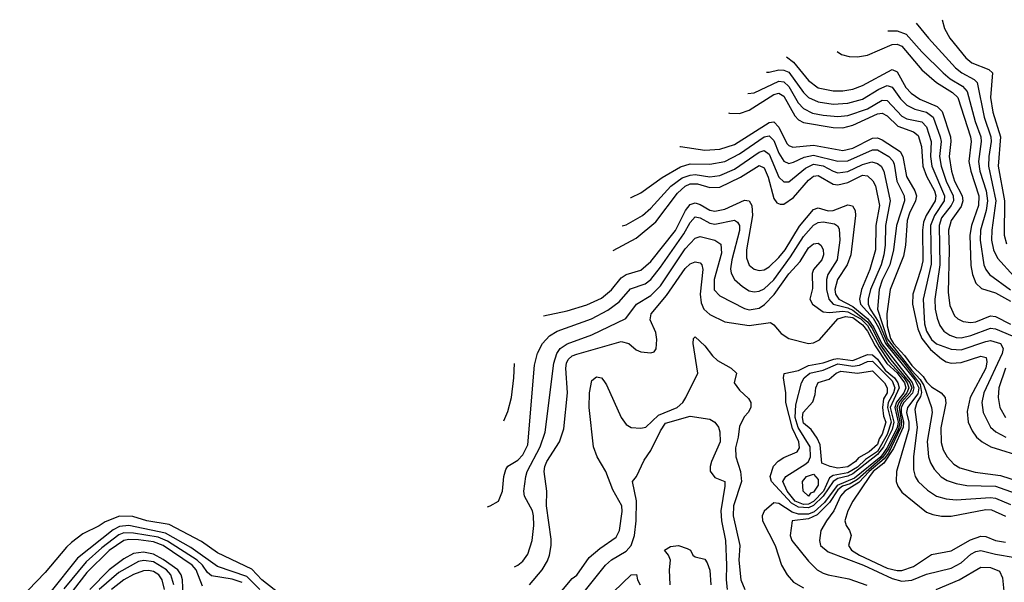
# Model space of a CAD drawing. Header units: inches. Extents: x 501365 to 657855, y 482276 to 547543.
# Tile 141 of 256: x 524707 to 528705, y 516300 to 518586. Entities that reach past the tile are written whole.
import ezdxf

# ---------------------------------------------------------------- set-up
doc = ezdxf.new("R2010")
doc.units = ezdxf.units.IN
doc.header["$MEASUREMENT"] = 0
doc.layers.add('A5521', color=7, linetype='Continuous')

msp = doc.modelspace()

# ---------------------------------------------------------------- linework, layer by layer
at = {"layer": 'A5521', "color": 5}
for points, elevation in [([(528452.6, 518585.6), (528463, 518550), (528484.4, 518510), (528548.8, 518430), (528573.9, 518410), (528643.2, 518383.2), (528657.6, 518370), (528649.2, 518270), (528659, 518210), (528690, 518110), (528680.8, 517990), (528706.1, 517850), (528705.3, 517710), (528715, 517675)], 2180), ([(528233.1, 518540.2), (528270, 518540.9), (528306.6, 518526.6), (528370, 518454.4), (528456.6, 518370), (528485.3, 518345.3), (528535.1, 518315.1), (528554.1, 518294.1), (528587.7, 518172.3), (528609.8, 518110), (528611.9, 518090), (528600.9, 518010), (528606.5, 517970), (528631.4, 517890), (528636.8, 517850), (528631.5, 517810), (528609.2, 517730), (528607.1, 517690), (528622.7, 517590), (528630.3, 517570.3), (528645.5, 517550), (528730, 517488.5)], 2140), ([(528347.3, 518571.1), (528397.8, 518510), (528507.8, 518390), (528533.1, 518370), (528582.9, 518342.9), (528595.3, 518330), (528623.2, 518190), (528650.8, 518110), (528652.8, 518090), (528642.5, 518030), (528641.6, 517990), (528671.4, 517850), (528654.5, 517730), (528653.6, 517690), (528661.2, 517650), (528677.2, 517617.2), (528744, 517544)], 2160), ([(528026.8, 518456.4), (528044.3, 518444.3), (528075.5, 518435.5), (528110, 518434.3), (528150, 518441), (528250, 518485), (528270, 518486.1), (528290, 518477.8), (528370, 518382), (528430.4, 518330), (528495.4, 518290), (528516.4, 518270), (528568.8, 518110), (528571.1, 518090), (528561.7, 518010), (528569.5, 517970), (528602.6, 517870), (528601, 517830), (528572.5, 517750), (528565.3, 517710), (528570, 517586.4), (528576.4, 517550), (528590, 517515.1), (528612.8, 517492.8), (528670, 517475.8), (528730, 517441.7)], 2120), ([(527820.8, 518434.2), (527850, 518413.3), (527910, 518338.2), (527950, 518309.1), (528010, 518296.1), (528050, 518296.3), (528090, 518303.3), (528130, 518317.8), (528250, 518382.9), (528270, 518373.9), (528305.9, 518310), (528327.4, 518287.4), (528362.9, 518262.9), (528432.8, 518232.8), (528452.5, 518212.5), (528486.6, 518110), (528488.4, 518090), (528481.1, 518030), (528491, 517970), (528502.9, 517930), (528534.4, 517870), (528536.8, 517850), (528530, 517826.7), (528489.3, 517770), (528478.3, 517730), (528482, 517650), (528477.9, 517477.9), (528483.9, 517423.9), (528502.8, 517382.8), (528516.1, 517370), (528538.8, 517358.8), (528570, 517354.8), (528590, 517358.7), (528650, 517382.8), (528670, 517379.3), (528730, 517348.6)], 2080), ([(527740.1, 518371.8), (527750, 518371.8), (527790, 518381.4), (527810, 518381), (527830, 518372.1), (527890, 518289.4), (527910, 518270.1), (527950, 518251.2), (528010, 518242.1), (528070, 518246.4), (528130, 518263), (528196.2, 518303.8), (528230, 518318.1), (528250, 518311.6), (528283.8, 518263.8), (528310, 518238.2), (528341.5, 518221.5), (528390, 518209.4), (528417, 518190), (528445.7, 518110), (528448.6, 518090), (528442.9, 518030), (528449.1, 517990), (528469.4, 517930), (528498.4, 517870), (528499.1, 517850), (528489.2, 517830), (528450, 517780.1), (528440.5, 517750), (528443.7, 517590), (528424, 517450), (528425.2, 517410), (528432.6, 517372.6), (528443.2, 517343.2), (528460.4, 517320.4), (528484, 517304), (528510, 517294.5), (528530, 517293.6), (528570, 517302.6), (528650, 517332.8), (528670, 517330), (528762.5, 517290)], 2060), ([(527663.9, 518285.1), (527690, 518288.1), (527790, 518335.5), (527810, 518333.3), (527830, 518313.6), (527867.9, 518247.9), (527890, 518224.4), (527926.4, 518206.4), (527970, 518197.3), (528030, 518191.7), (528070, 518196.9), (528150, 518223.9), (528210, 518259.1), (528230, 518257.8), (528290, 518193.8), (528310, 518182.6), (528370, 518170.5), (528390, 518150.9), (528408, 518090), (528406.4, 518030), (528411.5, 517990), (528463, 517870), (528460.9, 517850), (528421.4, 517790), (528406.4, 517750), (528408.2, 517591.8), (528376.4, 517450), (528381.5, 517350), (528390, 517320.3), (528410, 517286.6), (528430, 517269), (528490, 517246.4), (528530, 517243.9), (528630, 517278.8), (528650, 517281.7), (528690.5, 517270), (528701.2, 517250), (528697.1, 517230), (528622.9, 517070), (528613.7, 517030), (528619.5, 516990), (528650, 516929.6), (528671.3, 516911.3), (528712.3, 516890)], 2040), ([(527585, 518207), (527590, 518205.2), (527630, 518204.8), (527670, 518217.6), (527770, 518281.3), (527790, 518286.9), (527810, 518274.7), (527855.1, 518195.1), (527870, 518178.6), (527890, 518167.2), (528010, 518147.2), (528050, 518146.8), (528090, 518157.2), (528190, 518202.6), (528210, 518205.8), (528230, 518194.5), (528272.7, 518152.7), (528337.2, 518130), (528355.5, 518115.5), (528369, 518070), (528374.3, 517990), (528389.4, 517950), (528422, 517890), (528427.5, 517870), (528424.9, 517850), (528387.7, 517790), (528376.8, 517763.2), (528373.2, 517730), (528374.1, 517605.9), (528367, 517570), (528334, 517470), (528332.6, 517430), (528354.4, 517330), (528370.5, 517290.5), (528405.6, 517245.6), (528450, 517207.7), (528470, 517195.2), (528490, 517189.8), (528530, 517193.4), (528610, 517218.5), (528632.5, 517212.5), (528635.1, 517195.1), (528630.4, 517170), (528567.2, 517050), (528554.1, 516994.1), (528558.8, 516950), (528575.2, 516915.2), (528593, 516890), (528615, 516870), (528650.8, 516850.8), (528790, 516806.9)], 2020), ([(527387.7, 518071), (527390.7, 518070), (527490, 518055.9), (527550, 518059), (527610, 518079), (527750, 518167.7), (527770, 518171), (527789.5, 518149.5), (527822.6, 518082.6), (527830, 518073.9), (527847.3, 518067.3), (527930, 518076), (528050, 518054.7), (528090, 518063.9), (528170, 518103.6), (528190, 518105.2), (528210, 518097.4), (528282.3, 518050), (528293.1, 518030), (528308, 517948), (528341.8, 517890), (528348.4, 517870), (528345.1, 517850), (528320.5, 517799.5), (528311.7, 517770), (528304.3, 517670), (528295.5, 517624.5), (528242.6, 517490), (528228.2, 517390), (528230, 517342.1), (528243.7, 517290), (528255, 517270), (528300.8, 517220.8), (528330, 517180.2), (528376, 517136), (528390, 517114.7), (528410, 517094.2), (528449, 517069), (528465, 517050), (528468, 517028), (528447.4, 516927.4), (528448.5, 516868.5), (528457.7, 516837.7), (528474, 516810), (528500.3, 516780.3), (528525.4, 516765.4), (528587.3, 516747.3), (528690, 516733.1), (528770, 516708.3)], 1980), ([(527187.8, 517863.1), (527190, 517863.2), (527230, 517881.9), (527315.9, 517944.1), (527390, 517987.8), (527430, 517999.9), (527510, 517998.2), (527570, 518009.8), (527630, 518040.2), (527730, 518109.3), (527750, 518113.6), (527770, 518095.2), (527790, 518042.7), (527810, 518010.1), (527830, 518001.3), (527850, 518006.1), (527892.7, 518027.3), (527930, 518034.8), (528030, 518010.3), (528070, 518011.9), (528170, 518057.1), (528190, 518056.7), (528236.3, 518030), (528252.4, 518012.4), (528258.2, 517998.2), (528269.7, 517929.7), (528299.4, 517870), (528300.7, 517850), (528267.5, 517750), (528256.2, 517650), (528240.5, 517590), (528210, 517527.7), (528197.4, 517490), (528190.3, 517409.7), (528230, 517288.7), (528330, 517160.8), (528364.4, 517124.4), (528379.1, 517099.1), (528409.7, 517010), (528412.2, 516990), (528392.1, 516872.1), (528397.9, 516810), (528405.2, 516785.2), (528420.1, 516760.1), (528449, 516729), (528472.8, 516712.8), (528510, 516700.7), (528553.8, 516693.8), (528670, 516691), (528750, 516662.6)], 1960), ([(527153.8, 517747.7), (527170, 517752), (527236.1, 517790), (527270, 517819.9), (527351.2, 517908.8), (527397.4, 517942.6), (527430, 517954), (527450, 517956), (527510, 517947.6), (527550, 517952.1), (527610, 517978.2), (527710, 518047.2), (527730, 518053.6), (527750, 518039.4), (527790, 517945.6), (527810, 517926.8), (527830, 517927.3), (527897.8, 517982.2), (527930, 517998.6), (527970, 517992.3), (528010, 517969.6), (528030, 517963.9), (528070, 517969.4), (528130, 517997.8), (528167.7, 518007.7), (528190, 518001.7), (528205, 517990), (528216.8, 517970), (528241.4, 517850), (528222.7, 517750), (528221.6, 517670), (528216, 517630), (528205.7, 517590), (528162.5, 517490), (528152.2, 517450), (528152.2, 517430), (528160.2, 517410), (528195.5, 517355.5), (528230.9, 517270), (528295, 517195), (528363.7, 517103.7), (528369.2, 517070.8), (528365.8, 517054.2), (528350.7, 517030), (528342.3, 517002.3), (528351.5, 516930), (528336.4, 516810), (528336.8, 516756.8), (528344.1, 516730), (528355.6, 516710), (528394.1, 516674.1), (528430, 516650.1), (528470, 516638.8), (528510, 516635.2), (528650, 516644.9), (528670, 516642.2), (528730, 516615.8)], 1940), ([(527116.8, 517647.7), (527210, 517698.5), (527290, 517764.6), (527378.9, 517881.1), (527410, 517909.6), (527430, 517918.8), (527459.1, 517919.1), (527510, 517903.7), (527550, 517905.4), (527634, 517946), (527710, 517993.3), (527730, 517983.6), (527746.4, 517946.4), (527770, 517859.3), (527781.9, 517841.9), (527795.9, 517835.9), (527810, 517836.6), (527850, 517862.9), (527910, 517933), (527930, 517949.7), (527950, 517952.3), (528010, 517916.9), (528030, 517914.6), (528070, 517924.6), (528130, 517953.7), (528150, 517951.5), (528171.2, 517931.2), (528181.9, 517910), (528198.6, 517830), (528183.5, 517750), (528182.5, 517650), (528159.5, 517570), (528125.7, 517490), (528117.8, 517450), (528122, 517430), (528172.7, 517372.7), (528194.7, 517334.7), (528222.8, 517270), (528341.8, 517121.8), (528357.9, 517090), (528354.5, 517065.5), (528312, 517010), (528308.9, 516990), (528318.1, 516950), (528317.6, 516922.4), (528267.7, 516750), (528266.2, 516710), (528273.3, 516690), (528290, 516665.6), (528390, 516585.4), (528414.9, 516574.9), (528450, 516568.2), (528490, 516568), (528630, 516595.4), (528653.8, 516593.8), (528710, 516569)], 1920), ([(526833.7, 517381.9), (526930, 517402.6), (527010, 517426.6), (527070, 517454), (527110, 517488.4), (527150, 517537.4), (527170, 517550.3), (527230, 517568.1), (527270, 517603.7), (527370.8, 517729.2), (527410.4, 517810), (527430, 517835.2), (527450, 517841.4), (527470, 517835.4), (527510, 517812), (527530, 517807.3), (527570, 517816.4), (527650, 517852.4), (527670.1, 517850.1), (527679.9, 517830), (527682.5, 517790), (527658.9, 517650), (527658.7, 517618.7), (527670, 517588.8), (527690, 517571.8), (527710, 517566.3), (527730, 517569.7), (527750, 517580.9), (527790, 517618.8), (527815.3, 517650), (527873.6, 517746.4), (527930, 517814.1), (527950, 517821.3), (527990, 517809.2), (528010, 517810), (528070, 517833.5), (528089.7, 517829.7), (528099.5, 517810), (528100.9, 517790), (528082.7, 517630), (528067.8, 517590), (528027.5, 517530), (528017.5, 517490), (528019.7, 517470), (528033.8, 517450), (528090, 517420), (528150.8, 517370.8), (528175.7, 517335.7), (528208.1, 517268.1), (528331.1, 517111.1), (528338.7, 517090), (528332.2, 517067.8), (528297.9, 517030), (528287.2, 517010), (528286.7, 516990), (528296.1, 516950), (528294.2, 516930), (528256, 516844), (528216.1, 516783.9), (528173.1, 516750), (528157.5, 516730), (528090.6, 516630), (528070, 516589.7), (528057.9, 516550), (528062.7, 516530), (528076.8, 516510), (528083.7, 516490), (528072.8, 516450), (528085.4, 516430), (528117.9, 516410), (528230, 516357.7), (528270, 516347.3), (528290, 516347.5), (528336.4, 516363.6), (528410, 516413.1), (528490, 516427.5), (528567.9, 516472.1), (528610, 516487.8), (528630, 516486.4), (528670, 516469.2), (528710, 516463.3)], 1880), ([(526606.3, 516606.6), (526618, 516610), (526651.1, 516628.9), (526668.1, 516670), (526672.9, 516730), (526681.3, 516758.7), (526690, 516771.6), (526730, 516796.4), (526750, 516817.1), (526770, 516857.7), (526797.8, 517182.2), (526809.3, 517230.7), (526830.2, 517269.8), (526859.2, 517300.8), (526890, 517320.7), (527029.8, 517370), (527095.2, 517404.8), (527140.9, 517439.1), (527187.3, 517492.7), (527247.3, 517512.7), (527270, 517529.7), (527310, 517580.7), (527404.4, 517715.6), (527430, 517761), (527450, 517784), (527470, 517781.1), (527510, 517758.8), (527530, 517755.3), (527610, 517771.3), (527622.7, 517762.7), (527629.7, 517749.7), (527629.7, 517729.7), (527599.2, 517610), (527594, 517574), (527596, 517556), (527610.4, 517530.4), (527641.8, 517501.8), (527670, 517483.8), (527690, 517479.7), (527710, 517482.6), (527730, 517492.4), (527770, 517529.1), (527837.7, 517622.3), (527890, 517704.6), (527930, 517750.1), (527950, 517761.8), (527970, 517764.5), (528016.1, 517756.1), (528028.3, 517748.3), (528035.3, 517735.3), (528037.7, 517690), (528027, 517610), (527989, 517551), (527983.4, 517530), (527983.1, 517490), (527993.2, 517450), (528010.4, 517430), (528070, 517415.3), (528090, 517405), (528150, 517358.6), (528170, 517329.7), (528202.7, 517262.7), (528244.2, 517204.2), (528321.7, 517110), (528329.5, 517090), (528321.6, 517070), (528288.2, 517031.8), (528278, 517010), (528287.8, 516950), (528285.7, 516930), (528235.1, 516824.9), (528218.3, 516801.7), (528156.6, 516750), (528115.1, 516704.9), (528058.2, 516670), (528039.8, 516650), (528013.6, 516590), (527982.8, 516550), (527960.7, 516510), (527955.3, 516470), (527958.8, 516450), (527990, 516424.3), (528134.2, 516370), (528250, 516315), (528290, 516304.6), (528330, 516308.1), (528390, 516333.6), (528490, 516357), (528530, 516379), (528570, 516413.6), (528590, 516425.3), (528610, 516429.7), (528670, 516413.8), (528750, 516401.1)], 1860), ([(526716.5, 516362.7), (526730, 516369.4), (526750, 516386.4), (526770, 516413.6), (526788.9, 516470), (526794.6, 516530), (526793.3, 516570), (526789.5, 516590), (526756.5, 516650), (526754.1, 516670), (526762.5, 516730), (526768.5, 516750), (526820.5, 516850), (526841.2, 516910), (526875.7, 517190), (526888, 517230), (526902.5, 517250), (526930, 517268.3), (527030, 517305.3), (527168.5, 517371.5), (527211.9, 517430), (527270, 517464.6), (527310, 517503.9), (527410, 517655.1), (527450, 517698), (527470, 517704.4), (527530, 517689.6), (527554.2, 517674.2), (527556.8, 517636.8), (527526.7, 517530), (527527.7, 517487.7), (527550, 517464.1), (527650, 517411.6), (527670, 517406.6), (527710, 517414.1), (527731.3, 517428.7), (527770.4, 517469.6), (527830, 517552.6), (527876.6, 517603.4), (527910, 517658.3), (527930, 517675.1), (527950, 517678), (527960.2, 517670), (527970, 517651.7), (527971.5, 517630), (527963.9, 517610), (527930.6, 517570), (527925.7, 517554.3), (527926.3, 517493.7), (527915.3, 517450), (527926.5, 517430), (527970, 517398.9), (527995.5, 517395.5), (528050, 517401.6), (528070, 517399.3), (528123.4, 517370), (528150, 517343.5), (528196.8, 517256.8), (528237, 517197), (528297.1, 517130), (528311.3, 517110), (528317.7, 517090), (528309.3, 517070), (528277, 517030), (528269, 517010), (528280.8, 516950), (528276.1, 516923.9), (528236.9, 516843.1), (528212.3, 516807.7), (528110, 516718), (528080.1, 516699.9), (528048.9, 516690), (528030, 516676.1), (527995.7, 516624.3), (527946.1, 516573.9), (527910, 516557.5), (527844.4, 516550), (527835.3, 516490), (527843.1, 516470), (527910, 516385.4), (527945.6, 516350), (527970, 516337.2), (527989.7, 516329.7), (528074.5, 516314.5), (528147.6, 516287.6)], 1840), ([(526777.6, 516290), (526828.5, 516350), (526850, 516386.8), (526858.1, 516410), (526865.6, 516450), (526865, 516475), (526847, 516610), (526847.3, 516670), (526837, 516750), (526839.5, 516770), (526848.4, 516790), (526899.5, 516870), (526916.5, 516923.5), (526932.3, 517070), (526924.7, 517170), (526927, 517190), (526934.4, 517205.6), (526950, 517219.3), (526970, 517227.2), (527150, 517278.2), (527181.1, 517270), (527210, 517244.4), (527230, 517236.5), (527270, 517232), (527283.3, 517236.7), (527292.2, 517247.8), (527294.2, 517285.8), (527290, 517314.5), (527266.8, 517366.8), (527271.1, 517390), (527334.4, 517465.6), (527410, 517574.7), (527430, 517593.5), (527450, 517601.6), (527470, 517597.1), (527476.6, 517590), (527481, 517570), (527470.8, 517470), (527475, 517435), (527484.9, 517410), (527510, 517387.3), (527570, 517357.5), (527670, 517342.9), (527755.9, 517355.9), (527770, 517346), (527798.9, 517310), (527830, 517290.5), (527910, 517270.7), (527930, 517272.3), (527954.7, 517285.3), (528029.9, 517370.1), (528060.6, 517379.4), (528090, 517375.3), (528130, 517346.2), (528150, 517320.2), (528181.2, 517261.2), (528229.1, 517189.1), (528270, 517151), (528299.9, 517110), (528305.6, 517090), (528297.1, 517070), (528268.2, 517031.8), (528260.7, 517010), (528273.9, 516950), (528270.7, 516929.3), (528231.6, 516848.4), (528203.5, 516810), (528097.6, 516722.4), (528027.3, 516692.7), (527975.9, 516624.1), (527933.7, 516586.3), (527910, 516576.2), (527870, 516577.2), (527844.5, 516584.5), (527790, 516619.8), (527770, 516622.4), (527730.7, 516589.3), (527722, 516570), (527724, 516550), (527774.6, 516450), (527800.8, 516370), (527824.1, 516330), (527850, 516300.7), (527890, 516278)], 1820), ([(526810, 516146.9), (526950, 516315), (526970, 516329.4), (527019.8, 516400.2), (527063, 516437), (527130, 516482.6), (527143.2, 516510), (527153.1, 516586.9), (527152, 516610), (527116.2, 516676.2), (527087, 516750), (527052.1, 516810), (527037.9, 516850), (527019.9, 517010), (527020.5, 517070), (527030, 517120.2), (527050, 517134.7), (527070, 517130.1), (527078.9, 517118.9), (527090, 517102.6), (527150, 516969.4), (527170, 516941.1), (527190, 516928.2), (527230, 516925.9), (527250, 516929.6), (527301, 516979), (527376.7, 517010), (527399.5, 517030), (527412.9, 517050), (527461.1, 517150), (527441.5, 517270), (527443.9, 517290), (527450, 517296.9), (527490, 517260.9), (527520.1, 517220.1), (527541.3, 517201.3), (527596, 517170), (527617.5, 517150), (527608, 517110), (527630, 517080.9), (527666.3, 517046.3), (527675.8, 517030), (527676.1, 517010), (527665.5, 516990), (527650, 516973.5), (527630, 516933.7), (527624.9, 516890), (527613.3, 516846.7), (527615.3, 516810), (527634.9, 516750), (527638, 516710), (527606.4, 516610), (527604.2, 516570), (527631.3, 516450), (527627.9, 516390), (527635.1, 516310), (527651.2, 516270)], 1780), ([(526673.1, 516955.6), (526690, 516994), (526704.7, 517050), (526713.7, 517130), (526715.9, 517189.4)], 1880), ([(528710.1, 517170.1), (528683.2, 517090), (528681.1, 517050), (528687.6, 517010), (528710.1, 516970)], 2060), ([(526999.5, 516260.5), (527085.7, 516370), (527110, 516391.1), (527170, 516426), (527189.6, 516450), (527204.2, 516490), (527210.2, 516550), (527211.4, 516631.4), (527195.3, 516710), (527211.8, 516730), (527243.3, 516796.7), (527270, 516835.3), (527310, 516915.8), (527330, 516946.5), (527430, 516975.2), (527510, 516962.4), (527530.4, 516950), (527544.4, 516930), (527550.9, 516910.9), (527551, 516870), (527516.8, 516790), (527510.8, 516770), (527511.6, 516751.6), (527530, 516725.2), (527570.2, 516710), (527570.8, 516690.8), (527554.2, 516590), (527557.3, 516550), (527573.6, 516470), (527578, 516370), (527575.7, 516310), (527580.4, 516270)], 1760), ([(525791.3, 516231.3), (525690.6, 516310), (525650, 516353.7), (525510, 516420.1), (525445.2, 516465.2), (525314.1, 516534.1), (525223.9, 516550), (525167.3, 516567.3), (525111.9, 516568.1), (525054.1, 516545.9), (525030, 516529), (524963.8, 516496.2), (524918, 516462), (524897.1, 516442.9), (524810, 516339.3), (524707.2, 516232.8)], 1620), ([(525682.5, 516270), (525630, 516324.1), (525510, 516364.6), (525401.9, 516441.9), (525299.1, 516499.1), (525150, 516530.9), (525112.9, 516527.1), (525086.4, 516513.6), (524942.3, 516397.7), (524830, 516256.8)], 1640), ([(525610, 516299.3), (525570, 516313.2), (525486.1, 516326.1), (525470, 516339.2), (525448.9, 516370), (525428.1, 516390), (525307.5, 516467.5), (525270, 516482.9), (525170, 516500), (525130, 516500.6), (525110, 516493), (525040.2, 516439.8), (524977.2, 516382.8), (524886.6, 516273.4)], 1660), ([(525450, 516284.5), (525423.2, 516350), (525408.2, 516370), (525290, 516449.6), (525250, 516464.2), (525190, 516473), (525150, 516474.4), (525130, 516469.3), (525070, 516429), (524979.9, 516340.1), (524901.2, 516238.8)], 1680), ([(525372.9, 516212.9), (525368.1, 516310), (525362.4, 516330), (525349.1, 516350), (525290, 516392.4), (525250, 516413.6), (525210, 516421.7), (525170, 516416.6), (525130, 516395), (525070, 516350.6), (524991.7, 516270)], 1720), ([(527348, 516290), (527345.6, 516350), (527349.6, 516390), (527342, 516410), (527325.2, 516430), (527350, 516445.3), (527382, 516450), (527417.3, 516437.3), (527430.8, 516430), (527441, 516410), (527450, 516402.8), (527490, 516394), (527498.7, 516378.7), (527509.2, 516349.2), (527513.4, 516290)], 1740), ([(525333.7, 516290), (525321.5, 516330), (525303.3, 516350), (525250, 516382.4), (525211.3, 516388.7), (525190, 516384.1), (525110, 516339.9), (525030, 516270)], 1740), ([(525295.2, 516270), (525286.2, 516310), (525272.4, 516330), (525250, 516344.1), (525230, 516348.5), (525210, 516346), (525170, 516331.5), (525130, 516310), (525080.2, 516270)], 1760), ([(528428.7, 516271.3), (528522.6, 516310), (528610, 516360.7), (528650, 516360.2), (528685.5, 516345.5), (528698.7, 516318.7), (528705.1, 516250)], 1840), ([(527047.3, 516192.7), (527190, 516330.2), (527211.7, 516331.7), (527215.8, 516310), (527227.3, 516290)], 1740)]:
    msp.add_lwpolyline(points, dxfattribs=dict(at, elevation=elevation))
for points, elevation in [([(527910, 516602.1), (527870, 516604.9), (527842, 516622), (527760.5, 516710), (527754.1, 516730), (527768.5, 516771.5), (527787.5, 516792.5), (527810, 516806.8), (527864.8, 516830), (527874.2, 516845.8), (527870.6, 516870), (527844.8, 516924.8), (527818.2, 517030), (527818.2, 517070), (527809.1, 517130), (527811.2, 517148.8), (527870, 517160.7), (527910, 517180.2), (527970, 517191.9), (528013.4, 517206.6), (528030, 517209), (528090, 517200.6), (528150, 517225.4), (528170, 517223.7), (528190, 517206.8), (528222.1, 517162.1), (528259.2, 517130), (528273.5, 517110), (528278, 517090), (528242, 517010), (528257.2, 516950), (528250, 516920.9), (528215.1, 516850), (528190, 516818.6), (528090, 516741.2), (528070, 516731.3), (528030, 516722), (528010, 516710), (527969.7, 516650), (527930, 516612.3)], 1780), ([(527890, 516616), (527856.3, 516630), (527823.8, 516670), (527806.6, 516710), (527817.7, 516730), (527899.4, 516780.6), (527910, 516790.9), (527918, 516810), (527916.5, 516850), (527868.5, 516928.5), (527856.3, 516970), (527858.6, 517021.4), (527881.3, 517110), (527892.6, 517130), (527915.2, 517150), (527970, 517162.3), (528030, 517187.7), (528090, 517178.4), (528117.4, 517182.6), (528150, 517197.2), (528170, 517197.8), (528250, 517117.9), (528260.7, 517090), (528255.7, 517070), (528234.2, 517030), (528230.5, 517010), (528246.4, 516950), (528230, 516900.7), (528190, 516831.3), (528141.6, 516798.4), (528110, 516767.7), (528070, 516745.1), (528010, 516734), (527996.1, 516723.9), (527970.6, 516670), (527930, 516628.1), (527910, 516617.2)], 1760), ([(528030, 516763.6), (527998.9, 516770), (527964.5, 516784.5), (527958.1, 516858.1), (527945.4, 516885.4), (527920.9, 516920.9), (527890, 516945.8), (527885.5, 516970), (527889.3, 516990), (527927.4, 517032.6), (527937.8, 517062.2), (527940.3, 517090), (527950, 517111.2), (527994.2, 517125.8), (528022.1, 517150), (528041.8, 517158.2), (528110, 517149.7), (528170, 517158.6), (528219.1, 517110), (528230.3, 517090), (528229.2, 517070), (528215.4, 517044.6), (528210.7, 517010), (528214.5, 516974.5), (528224.2, 516950), (528210, 516901.9), (528197.5, 516882.5), (528190, 516859.3), (528156.9, 516830), (528113.8, 516806.2), (528100.8, 516790), (528070, 516768.5)], 1740), ([(527910, 516649.9), (527888.5, 516670), (527885.7, 516710), (527902.4, 516730), (527930, 516739), (527950, 516717.4), (527950, 516695.1), (527930, 516666.2), (527918.4, 516661.6)], 1740)]:
    msp.add_lwpolyline(points, close=True, dxfattribs=dict(at, elevation=elevation))

doc.saveas('drawing.dxf')
